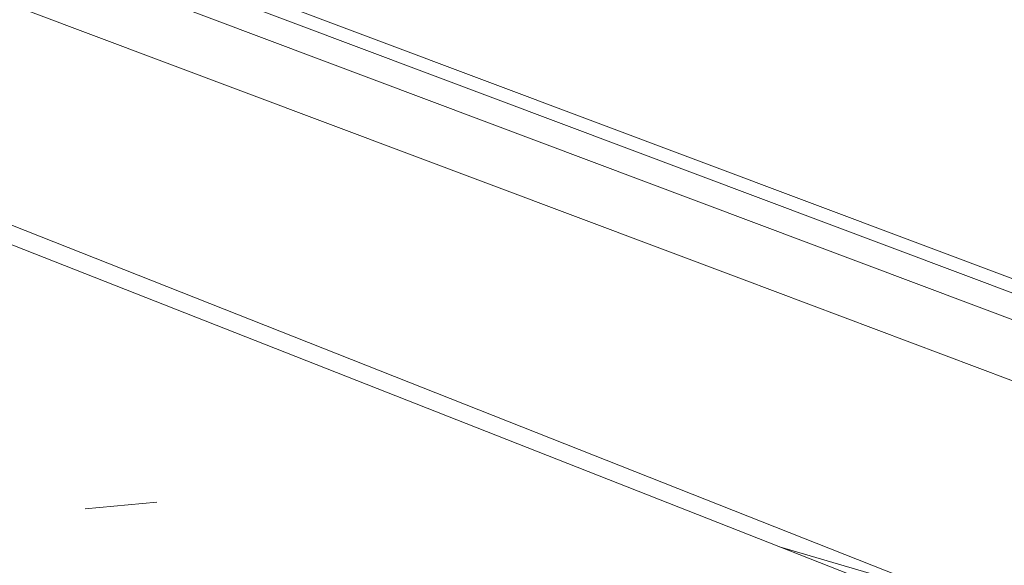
# Model space of a CAD drawing. Header units: millimetres. Extents: x 37081 to 77972, y -4495 to 22354.
# Tile 86 of 109: x 64261 to 64290, y 15384 to 15401. Entities that reach past the tile are written whole.
import ezdxf

# ---------------------------------------------------------------- set-up
doc = ezdxf.new("R2010")
doc.units = ezdxf.units.MM
doc.layers.add('G-XREF-____-OTLN', color=8, linetype='Continuous', lineweight=9)
doc.layers.add('M-EQPM-____-OTLN', color=50, linetype='Continuous', lineweight=20)

# ---------------------------------------------------------------- blocks, each defined once
blk = doc.blocks.new('City Class FR - City Class F_iam-1595380-_3D_ копия 2 копия 1')
at = {"layer": 'G-XREF-____-OTLN'}
for p, q in [((5620.952, 15407.967), (5704.056, 15376.707)), ((5621.231, 15407.435), (5704.335, 15376.175)), ((5622.8, 15406.047), (5705.903, 15374.787)), ((5635.725, 15386.058), (5633.582, 15385.862)), ((5654.397, 15384.721), (5659.717, 15383.162))]:
    blk.add_line(p, q, dxfattribs=at)
for points in [[(5702.9, 15374.085, 0), (5686.806, 15380.139, 0), (5669.414, 15386.681, 0), (5653.265, 15392.756, 0), (5635.882, 15399.295, 0), (5619.796, 15405.345, 0)], [(5619.837, 15398.932, 0), (5651.782, 15386.299, 0), (5683.732, 15373.669, 0)], [(5619.688, 15398.376, 0), (5651.659, 15385.798, 0), (5683.63, 15373.215, 0)]]:
    blk.add_polyline3d(points, dxfattribs=at)
blk = doc.blocks.new('City Class FR - City Class 25 FR-1553726-_3D_ копия 2 копия 1')
blk.add_blockref('City Class FR - City Class F_iam-1595380-_3D_ копия 2 копия 1', (0, 0))

msp = doc.modelspace()

# ---------------------------------------------------------------- block references
at = {"layer": 'M-EQPM-____-OTLN'}
msp.add_blockref('City Class FR - City Class 25 FR-1553726-_3D_ копия 2 копия 1', (58629.101, 0), dxfattribs=at)

doc.saveas('drawing.dxf')
